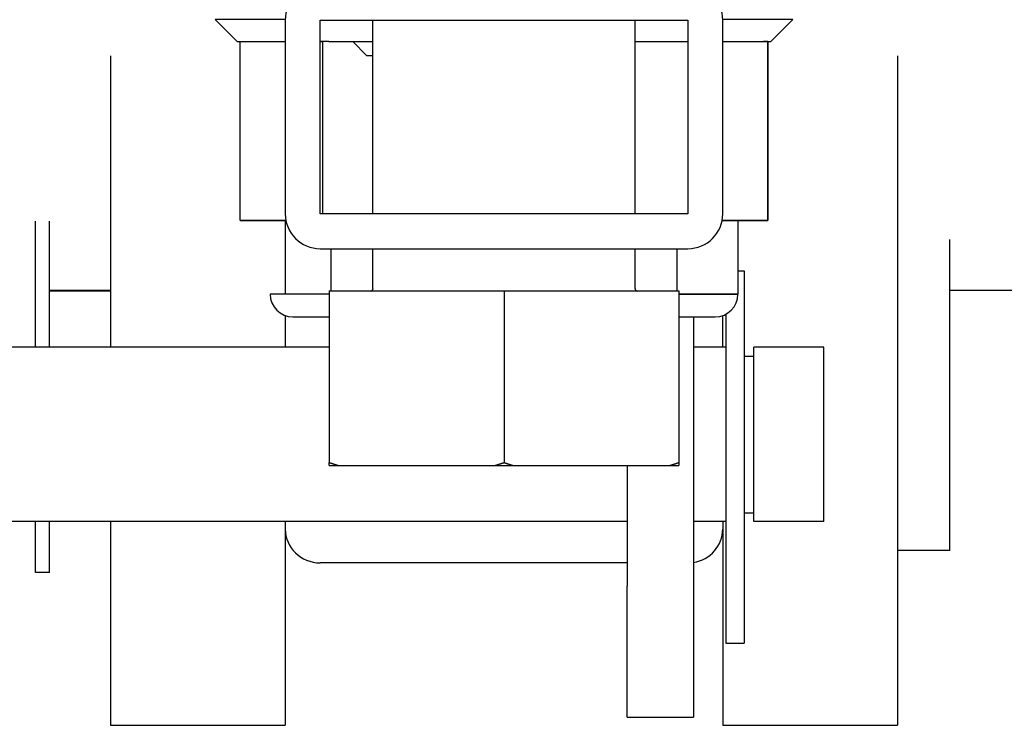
# Model space of a CAD drawing. Extents: x 784 to 1207, y 24 to 294.
# Tile 104 of 217: x 1026.34 to 1027.75, y 106.14 to 107.15. Entities that reach past the tile are written whole.
import ezdxf

# ---------------------------------------------------------------- set-up
doc = ezdxf.new("R2010")
doc.units = 0
doc.header["$LTSCALE"] = 4
doc.header["$MEASUREMENT"] = 0
doc.layers.get('0').update_dxf_attribs({"linetype": 'CONTINUOUS'})

msp = doc.modelspace()

# ---------------------------------------------------------------- linework, layer by layer
for p, q in [((1026.7204, 107.1512), (1026.6201, 107.1512)), ((1026.6516, 107.1197), (1026.6201, 107.1512)), ((1026.7204, 107.1504), (1026.7204, 106.8734)), ((1026.7704, 106.8734), (1026.7704, 107.1504)), ((1026.7704, 107.1504), (1027.2964, 107.1504)), ((1026.8459, 106.8734), (1026.8459, 107.1504)), ((1027.2209, 106.8734), (1027.2209, 107.1504)), ((1027.2964, 107.1504), (1027.2964, 106.8734)), ((1027.4468, 107.1512), (1027.3464, 107.1512)), ((1027.3464, 106.8734), (1027.3464, 107.1504)), ((1027.4153, 107.1197), (1027.4468, 107.1512)), ((1026.6516, 107.1197), (1026.7204, 107.1197)), ((1026.6558, 106.8638), (1026.6558, 107.1197)), ((1026.7704, 107.1197), (1026.7709, 107.1197)), ((1026.7737, 107.1197), (1026.7709, 107.1197)), ((1026.7709, 107.1197), (1026.7737, 107.1197)), ((1026.7827, 107.1197), (1026.7737, 107.1197)), ((1026.7737, 107.1197), (1026.7737, 106.8734)), ((1026.7827, 107.1197), (1026.8459, 107.1197)), ((1026.8366, 107.1), (1026.8169, 107.1197)), ((1027.2209, 107.1197), (1027.2964, 107.1197)), ((1027.3464, 107.1197), (1027.4049, 107.1197)), ((1027.4111, 107.1197), (1027.4049, 107.1197)), ((1027.4049, 107.1197), (1027.4111, 107.1197)), ((1027.4111, 107.1197), (1027.4153, 107.1197)), ((1027.4111, 107.1197), (1027.4111, 106.8638)), ((1027.4111, 106.8638), (1027.4111, 107.1197)), ((1026.4704, 107.0995), (1026.4704, 106.6823)), ((1026.8366, 107.1), (1026.8459, 107.1)), ((1027.5964, 107.0995), (1027.5964, 106.1413)), ((1027.2964, 106.8734), (1026.7704, 106.8734)), ((1026.3629, 106.6823), (1026.3629, 106.8626)), ((1026.3829, 106.6823), (1026.3829, 106.8626)), ((1026.6558, 106.8638), (1026.7147, 106.8638)), ((1026.7213, 106.8638), (1026.6558, 106.8638)), ((1026.7147, 106.8638), (1026.7213, 106.8638)), ((1026.7204, 106.8638), (1026.7204, 106.7584)), ((1027.3455, 106.8638), (1027.4111, 106.8638)), ((1027.4111, 106.8638), (1027.3455, 106.8638)), ((1027.3681, 106.8638), (1027.3681, 106.7584)), ((1027.6714, 106.3913), (1027.6714, 106.8368)), ((1026.7704, 106.8234), (1027.2964, 106.8234)), ((1026.7857, 106.8234), (1026.7857, 106.7629)), ((1026.8459, 106.7666), (1026.8459, 106.8234)), ((1027.2209, 106.7666), (1027.2209, 106.8234)), ((1027.2812, 106.7629), (1027.2812, 106.8234)), ((1027.3681, 106.7917), (1027.377, 106.7917)), ((1027.377, 106.7917), (1027.377, 106.2587)), ((1026.4704, 106.7638), (1026.3829, 106.7638)), ((1026.4704, 106.7628), (1026.3829, 106.7628)), ((1026.7834, 106.7584), (1026.6988, 106.7584)), ((1026.7834, 106.7629), (1027.0334, 106.7629)), ((1026.7834, 106.7629), (1026.7834, 106.5173)), ((1027.0334, 106.7629), (1027.2834, 106.7629)), ((1027.0334, 106.7629), (1027.0334, 106.5173)), ((1027.2834, 106.7629), (1027.2834, 106.5173)), ((1027.3681, 106.7584), (1027.2834, 106.7584)), ((1027.2834, 106.7584), (1027.3681, 106.7584)), ((1027.9125, 106.7638), (1027.6714, 106.7638)), ((1026.7204, 106.7278), (1026.7204, 106.6823)), ((1026.7313, 106.726), (1026.7834, 106.726)), ((1027.2834, 106.726), (1027.3356, 106.726)), ((1027.3045, 106.726), (1027.3045, 106.3406)), ((1027.3464, 106.6823), (1027.3464, 106.7278)), ((1027.351, 106.7298), (1027.351, 106.2587)), ((1026.7834, 106.6823), (1025.8995, 106.6823)), ((1027.351, 106.6823), (1027.3045, 106.6823)), ((1027.377, 106.6696), (1027.391, 106.6696)), ((1027.491, 106.6823), (1027.391, 106.6823)), ((1027.391, 106.4328), (1027.391, 106.6823)), ((1027.491, 106.4328), (1027.491, 106.6823)), ((1026.7834, 106.5129), (1026.7973, 106.5129)), ((1026.7973, 106.5129), (1027.0195, 106.5129)), ((1027.0195, 106.5129), (1027.0473, 106.5129)), ((1027.0473, 106.5129), (1027.2695, 106.5129)), ((1027.2095, 106.5129), (1027.2095, 106.3406)), ((1027.2695, 106.5129), (1027.2834, 106.5129)), ((1027.377, 106.4456), (1027.391, 106.4456)), ((1027.2095, 106.4328), (1025.8995, 106.4328)), ((1026.3629, 106.36), (1026.3629, 106.4328)), ((1026.3829, 106.36), (1026.3829, 106.4328)), ((1026.4704, 106.4328), (1026.4704, 106.1413)), ((1026.7204, 106.4328), (1026.7204, 106.1413)), ((1027.351, 106.4328), (1027.3045, 106.4328)), ((1027.3464, 106.4328), (1027.3464, 106.1413)), ((1027.491, 106.4328), (1027.391, 106.4328)), ((1027.6714, 106.3913), (1027.5964, 106.3913)), ((1027.2095, 106.3738), (1026.7704, 106.3738)), ((1026.3829, 106.36), (1026.3629, 106.36)), ((1027.2095, 106.1531), (1027.2095, 106.3406)), ((1027.3045, 106.3406), (1027.3045, 106.1531)), ((1027.351, 106.2587), (1027.377, 106.2587)), ((1027.2095, 106.1531), (1027.3045, 106.1531)), ((1026.4704, 106.1413), (1026.7204, 106.1413)), ((1027.3464, 106.1413), (1027.5964, 106.1413))]:
    msp.add_line(p, q)
for centre, radius, start, end in [((1026.7704, 107.1504), 0.05, 90, 180), ((1027.2964, 107.1504), 0.05, 0, 90), ((1026.7704, 106.8734), 0.05, 180, 270), ((1027.2964, 106.8734), 0.05, 270, 0), ((1026.7313, 106.7584), 0.0325, 180, 270), ((1026.8422, 106.7666), 0.00375, 270, 0), ((1027.2247, 106.7666), 0.00375, 180, 270), ((1027.3356, 106.7584), 0.0325, 270, 0)]:
    msp.add_arc(centre, radius, start, end)
for centre, major_axis, start_param, end_param in [((1026.7704, 106.4221), (-0.05, 0), 0, 1.570796), ((1027.2964, 106.4221), (0.05, 0), 4.874117, 6.283185)]:
    msp.add_ellipse(centre, major_axis=major_axis, ratio=0.965926, start_param=start_param, end_param=end_param)
for points, knots in [([(1026.6516, 107.1197), (1026.6516, 107.1197), (1026.6525, 107.1197), (1026.6543, 107.1197), (1026.6564, 107.1197), (1026.6599, 107.1197), (1026.6646, 107.1197), (1026.6693, 107.1197), (1026.6753, 107.1197), (1026.6824, 107.1197), (1026.6896, 107.1197), (1026.698, 107.1197), (1026.7074, 107.1197), (1026.7116, 107.1197), (1026.7159, 107.1197), (1026.7204, 107.1197)], [0.2348068, 0.2348068, 0.2348068, 0.2348068, 0.2727273, 0.2727273, 0.2727273, 0.3181818, 0.3181818, 0.3181818, 0.3636364, 0.3636364, 0.3636364, 0.4090909, 0.4090909, 0.4090909, 0.4288296, 0.4288296, 0.4288296, 0.4288296]), ([(1026.7827, 107.1197), (1026.7944, 107.1197), (1026.8067, 107.1197), (1026.8196, 107.1197), (1026.8281, 107.1197), (1026.8369, 107.1197), (1026.8459, 107.1197)], [0.50663956, 0.50663956, 0.50663956, 0.50663956, 0.54545455, 0.54545455, 0.54545455, 0.57123513, 0.57123513, 0.57123513, 0.57123513]), ([(1027.2209, 107.1197), (1027.2248, 107.1197), (1027.2287, 107.1197), (1027.2326, 107.1197), (1027.2481, 107.1197), (1027.263, 107.1197), (1027.277, 107.1197), (1027.2837, 107.1197), (1027.2901, 107.1197), (1027.2964, 107.1197)], [0.89780379, 0.89780379, 0.89780379, 0.89780379, 0.90909091, 0.90909091, 0.90909091, 0.95454545, 0.95454545, 0.95454545, 0.97632429, 0.97632429, 0.97632429, 0.97632429]), ([(1027.3464, 107.1197), (1027.3475, 107.1197), (1027.3486, 107.1197), (1027.3497, 107.1197), (1027.3598, 107.1197), (1027.369, 107.1197), (1027.3769, 107.1197), (1027.3849, 107.1197), (1027.3917, 107.1197), (1027.3972, 107.1197), (1027.4001, 107.1197), (1027.4027, 107.1197), (1027.4049, 107.1197)], [0.0406276, 0.0406276, 0.0406276, 0.0406276, 0.0454545, 0.0454545, 0.0454545, 0.0909091, 0.0909091, 0.0909091, 0.1363636, 0.1363636, 0.1363636, 0.1601614, 0.1601614, 0.1601614, 0.1601614]), ([(1027.4111, 107.1197), (1027.4135, 107.1197), (1027.4149, 107.1197), (1027.4152, 107.1197), (1027.4153, 107.1197), (1027.4153, 107.1197), (1027.4153, 107.1197)], [0.18721653, 0.18721653, 0.18721653, 0.18721653, 0.22727273, 0.22727273, 0.22727273, 0.23479946, 0.23479946, 0.23479946, 0.23479946]), ([(1026.7313, 106.726), (1026.7313, 106.726), (1026.732, 106.726), (1026.7334, 106.726), (1026.7351, 106.726), (1026.7379, 106.726), (1026.7416, 106.726), (1026.7453, 106.726), (1026.7501, 106.726), (1026.7557, 106.726), (1026.7614, 106.726), (1026.768, 106.726), (1026.7755, 106.726), (1026.778, 106.726), (1026.7807, 106.726), (1026.7834, 106.726)], [0.2347796, 0.2347796, 0.2347796, 0.2347796, 0.2727273, 0.2727273, 0.2727273, 0.3181818, 0.3181818, 0.3181818, 0.3636364, 0.3636364, 0.3636364, 0.4090909, 0.4090909, 0.4090909, 0.4244548, 0.4244548, 0.4244548, 0.4244548]), ([(1027.2834, 106.726), (1027.2835, 106.726), (1027.2836, 106.726), (1027.2837, 106.726), (1027.2917, 106.726), (1027.299, 106.726), (1027.3053, 106.726), (1027.3115, 106.726), (1027.3169, 106.726), (1027.3213, 106.726), (1027.3257, 106.726), (1027.3291, 106.726), (1027.3314, 106.726), (1027.3338, 106.726), (1027.3352, 106.726), (1027.3355, 106.726), (1027.3356, 106.726), (1027.3356, 106.726), (1027.3356, 106.726)], [0.0449252, 0.0449252, 0.0449252, 0.0449252, 0.0454545, 0.0454545, 0.0454545, 0.0909091, 0.0909091, 0.0909091, 0.1363636, 0.1363636, 0.1363636, 0.1818182, 0.1818182, 0.1818182, 0.2272727, 0.2272727, 0.2272727, 0.2347707, 0.2347707, 0.2347707, 0.2347707])]:
    msp.add_open_spline(points, degree=3, knots=knots)
msp.add_open_spline([(1026.7704, 107.1197), (1026.7706, 107.1197), (1026.7707, 107.1197), (1026.7709, 107.1197)], degree=3)
for points in [[(1026.7834, 106.5173), (1026.7904, 106.515), (1026.7973, 106.5129)], [(1026.7834, 106.5129), (1026.7834, 106.515), (1026.7834, 106.5173)], [(1027.0195, 106.5129), (1027.0264, 106.515), (1027.0334, 106.5173)], [(1027.0334, 106.5173), (1027.0404, 106.515), (1027.0473, 106.5129)], [(1027.2695, 106.5129), (1027.2764, 106.515), (1027.2834, 106.5173)], [(1027.2834, 106.5173), (1027.2834, 106.515), (1027.2834, 106.5129)]]:
    msp.add_rational_spline(points, [1, 1.00039648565, 1], degree=2)

doc.saveas('drawing.dxf')
